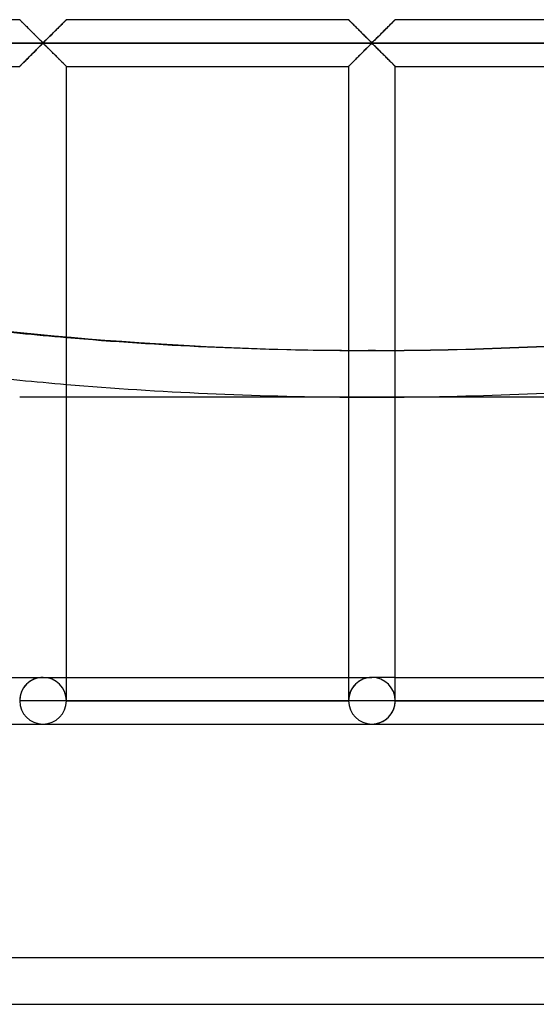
# Model space of a CAD drawing. Header units: millimetres. Extents: x -455 to 455, y -455 to 455.
# Tile 23 of 58: x -38 to 18, y -455 to -350. Entities that reach past the tile are written whole.
import ezdxf

# ---------------------------------------------------------------- set-up
doc = ezdxf.new("R2010")
doc.units = ezdxf.units.MM
doc.layers.add('MAIN-1', color=7, linetype='Continuous')
doc.layers.add('MAIN-2', color=7, linetype='Continuous')

msp = doc.modelspace()

# ---------------------------------------------------------------- linework, layer by layer
at = {"layer": 'MAIN-1'}
for p, q in [((-67.92, -349.58), (-37.71, -349.58)), ((-37.71, -349.59), (-37.71, -349.58)), ((-37.7, -349.59), (-37.71, -349.59)), ((-37.69, -349.6), (-37.7, -349.59)), ((-37.67, -349.62), (-37.69, -349.6)), ((-37.65, -349.64), (-37.67, -349.62)), ((-37.63, -349.66), (-37.65, -349.64)), ((-37.6, -349.69), (-37.63, -349.66)), ((-37.56, -349.73), (-37.6, -349.69)), ((-37.53, -349.76), (-37.56, -349.73)), ((-37.49, -349.8), (-37.53, -349.76)), ((-37.44, -349.85), (-37.49, -349.8)), ((-37.4, -349.89), (-37.44, -349.85)), ((-37.35, -349.94), (-37.4, -349.89)), ((-37.29, -350), (-37.35, -349.94)), ((-33.03, -349.9), (-33.12, -349.99)), ((-32.95, -349.82), (-33.03, -349.9)), ((-32.88, -349.75), (-32.95, -349.82)), ((-32.82, -349.69), (-32.88, -349.75)), ((-32.77, -349.64), (-32.82, -349.69)), ((-32.74, -349.61), (-32.77, -349.64)), ((-32.72, -349.59), (-32.74, -349.61)), ((-32.71, -349.58), (-32.72, -349.59)), ((-32.71, -349.58), (-2.5, -349.58)), ((-2.5, -349.59), (-2.5, -349.58)), ((-2.49, -349.59), (-2.5, -349.59)), ((-2.48, -349.6), (-2.49, -349.59)), ((-2.46, -349.62), (-2.48, -349.6)), ((-2.44, -349.64), (-2.46, -349.62)), ((-2.42, -349.66), (-2.44, -349.64)), ((-2.39, -349.69), (-2.42, -349.66)), ((-2.36, -349.73), (-2.39, -349.69)), ((-2.32, -349.76), (-2.36, -349.73)), ((-2.28, -349.8), (-2.32, -349.76)), ((-2.24, -349.85), (-2.28, -349.8)), ((-2.19, -349.89), (-2.24, -349.85)), ((-2.14, -349.94), (-2.19, -349.89)), ((-2.09, -350), (-2.14, -349.94)), ((2.18, -349.9), (2.09, -349.99)), ((2.26, -349.82), (2.18, -349.9)), ((2.33, -349.75), (2.26, -349.82)), ((2.39, -349.69), (2.33, -349.75)), ((2.44, -349.64), (2.39, -349.69)), ((2.47, -349.61), (2.44, -349.64)), ((2.49, -349.59), (2.47, -349.61)), ((2.5, -349.58), (2.49, -349.59)), ((2.5, -349.58), (32.71, -349.58)), ((-37.24, -350.05), (-37.29, -350)), ((-37.18, -350.11), (-37.24, -350.05)), ((-37.12, -350.17), (-37.18, -350.11)), ((-37.06, -350.23), (-37.12, -350.17)), ((-37, -350.29), (-37.06, -350.23)), ((-36.94, -350.35), (-37, -350.29)), ((-36.88, -350.41), (-36.94, -350.35)), ((-36.82, -350.48), (-36.88, -350.41)), ((-36.75, -350.54), (-36.82, -350.48)), ((-36.68, -350.61), (-36.75, -350.54)), ((-36.62, -350.67), (-36.68, -350.61)), ((-36.55, -350.74), (-36.62, -350.67)), ((-36.48, -350.81), (-36.55, -350.74)), ((-36.41, -350.88), (-36.48, -350.81)), ((-36.34, -350.95), (-36.41, -350.88)), ((-36.27, -351.02), (-36.34, -350.95)), ((-36.2, -351.09), (-36.27, -351.02)), ((-34.12, -350.99), (-34.24, -351.11)), ((-34, -350.87), (-34.12, -350.99)), ((-33.88, -350.75), (-34, -350.87)), ((-33.76, -350.63), (-33.88, -350.75)), ((-33.64, -350.52), (-33.76, -350.63)), ((-33.53, -350.4), (-33.64, -350.52)), ((-33.42, -350.3), (-33.53, -350.4)), ((-33.32, -350.19), (-33.42, -350.3)), ((-33.21, -350.09), (-33.32, -350.19)), ((-33.12, -349.99), (-33.21, -350.09)), ((-2.03, -350.05), (-2.09, -350)), ((-1.97, -350.11), (-2.03, -350.05)), ((-1.92, -350.17), (-1.97, -350.11)), ((-1.86, -350.23), (-1.92, -350.17)), ((-1.8, -350.29), (-1.86, -350.23)), ((-1.73, -350.35), (-1.8, -350.29)), ((-1.67, -350.41), (-1.73, -350.35)), ((-1.61, -350.48), (-1.67, -350.41)), ((-1.54, -350.54), (-1.61, -350.48)), ((-1.47, -350.61), (-1.54, -350.54)), ((-1.41, -350.67), (-1.47, -350.61)), ((-1.34, -350.74), (-1.41, -350.67)), ((-1.27, -350.81), (-1.34, -350.74)), ((-1.2, -350.88), (-1.27, -350.81)), ((-1.13, -350.95), (-1.2, -350.88)), ((-1.06, -351.02), (-1.13, -350.95)), ((-0.99, -351.09), (-1.06, -351.02)), ((1.09, -350.99), (0.97, -351.11)), ((1.21, -350.87), (1.09, -350.99)), ((1.33, -350.75), (1.21, -350.87)), ((1.45, -350.63), (1.33, -350.75)), ((1.57, -350.52), (1.45, -350.63)), ((1.68, -350.4), (1.57, -350.52)), ((1.79, -350.3), (1.68, -350.4)), ((1.89, -350.19), (1.79, -350.3)), ((1.99, -350.09), (1.89, -350.19)), ((2.09, -349.99), (1.99, -350.09)), ((422.5, -352.08), (-422.5, -352.08)), ((-36.13, -351.15), (-36.2, -351.09)), ((-36.07, -351.22), (-36.13, -351.15)), ((-36, -351.29), (-36.07, -351.22)), ((-35.93, -351.35), (-36, -351.29)), ((-35.87, -351.42), (-35.93, -351.35)), ((-35.8, -351.49), (-35.87, -351.42)), ((-35.74, -351.55), (-35.8, -351.49)), ((-35.68, -351.61), (-35.74, -351.55)), ((-35.62, -351.67), (-35.68, -351.61)), ((-35.56, -351.73), (-35.62, -351.67)), ((-35.5, -351.78), (-35.56, -351.73)), ((-35.44, -351.84), (-35.5, -351.78)), ((-35.39, -351.89), (-35.44, -351.84)), ((-35.34, -351.94), (-35.39, -351.89)), ((-35.28, -351.98), (-35.34, -351.94)), ((-35.21, -352.01), (-35.28, -351.98)), ((-35.09, -351.95), (-35.21, -352.01)), ((-35, -351.86), (-35.09, -351.95)), ((-34.9, -351.77), (-35, -351.86)), ((-34.8, -351.67), (-34.9, -351.77)), ((-34.7, -351.57), (-34.8, -351.67)), ((-34.59, -351.46), (-34.7, -351.57)), ((-34.47, -351.34), (-34.59, -351.46)), ((-34.35, -351.23), (-34.47, -351.34)), ((-34.24, -351.11), (-34.35, -351.23)), ((-0.93, -351.15), (-0.99, -351.09)), ((-0.86, -351.22), (-0.93, -351.15)), ((-0.79, -351.29), (-0.86, -351.22)), ((-0.73, -351.35), (-0.79, -351.29)), ((-0.66, -351.42), (-0.73, -351.35)), ((-0.59, -351.49), (-0.66, -351.42)), ((-0.53, -351.55), (-0.59, -351.49)), ((-0.47, -351.61), (-0.53, -351.55)), ((-0.41, -351.67), (-0.47, -351.61)), ((-0.35, -351.73), (-0.41, -351.67)), ((-0.29, -351.78), (-0.35, -351.73)), ((-0.23, -351.84), (-0.29, -351.78)), ((-0.18, -351.89), (-0.23, -351.84)), ((-0.13, -351.94), (-0.18, -351.89)), ((-0.07, -351.98), (-0.13, -351.94)), ((0, -352.01), (-0.07, -351.98)), ((0.11, -351.95), (0, -352.01)), ((0.21, -351.86), (0.11, -351.95)), ((0.3, -351.77), (0.21, -351.86)), ((0.4, -351.67), (0.3, -351.77)), ((0.51, -351.57), (0.4, -351.67)), ((0.62, -351.46), (0.51, -351.57)), ((0.74, -351.34), (0.62, -351.46)), ((0.85, -351.23), (0.74, -351.34)), ((0.97, -351.11), (0.85, -351.23)), ((-36.3, -353.18), (-36.18, -353.06)), ((-36.18, -353.06), (-36.06, -352.94)), ((-36.06, -352.94), (-35.95, -352.82)), ((-35.95, -352.82), (-35.83, -352.71)), ((-35.83, -352.71), (-35.72, -352.6)), ((-35.72, -352.6), (-35.61, -352.49)), ((-35.61, -352.49), (-35.51, -352.39)), ((-35.51, -352.39), (-35.42, -352.3)), ((-35.42, -352.3), (-35.32, -352.22)), ((-35.32, -352.22), (-35.21, -352.15)), ((-35.21, -352.15), (-35.14, -352.19)), ((-35.14, -352.19), (-35.08, -352.23)), ((-35.08, -352.23), (-35.03, -352.28)), ((-35.03, -352.28), (-34.97, -352.33)), ((-34.97, -352.33), (-34.92, -352.38)), ((-34.92, -352.38), (-34.86, -352.44)), ((-34.86, -352.44), (-34.8, -352.5)), ((-34.8, -352.5), (-34.74, -352.56)), ((-34.74, -352.56), (-34.68, -352.62)), ((-34.68, -352.62), (-34.61, -352.68)), ((-34.61, -352.68), (-34.55, -352.75)), ((-34.55, -352.75), (-34.48, -352.81)), ((-34.48, -352.81), (-34.42, -352.88)), ((-34.42, -352.88), (-34.35, -352.94)), ((-34.35, -352.94), (-34.28, -353.01)), ((-34.28, -353.01), (-34.21, -353.08)), ((-34.21, -353.08), (-34.15, -353.15)), ((-1.09, -353.18), (-0.97, -353.06)), ((-0.97, -353.06), (-0.85, -352.94)), ((-0.85, -352.94), (-0.74, -352.82)), ((-0.74, -352.82), (-0.62, -352.71)), ((-0.62, -352.71), (-0.51, -352.6)), ((-0.51, -352.6), (-0.4, -352.49)), ((-0.4, -352.49), (-0.3, -352.39)), ((-0.3, -352.39), (-0.21, -352.3)), ((-0.21, -352.3), (-0.11, -352.22)), ((-0.11, -352.22), (0, -352.15)), ((0, -352.15), (0.07, -352.19)), ((0.07, -352.19), (0.13, -352.23)), ((0.13, -352.23), (0.18, -352.28)), ((0.18, -352.28), (0.23, -352.33)), ((0.23, -352.33), (0.29, -352.38)), ((0.29, -352.38), (0.35, -352.44)), ((0.35, -352.44), (0.41, -352.5)), ((0.41, -352.5), (0.47, -352.56)), ((0.47, -352.56), (0.53, -352.62)), ((0.53, -352.62), (0.59, -352.68)), ((0.59, -352.68), (0.66, -352.75)), ((0.66, -352.75), (0.73, -352.81)), ((0.73, -352.81), (0.79, -352.88)), ((0.79, -352.88), (0.86, -352.94)), ((0.86, -352.94), (0.93, -353.01)), ((0.93, -353.01), (0.99, -353.08)), ((0.99, -353.08), (1.06, -353.15)), ((-37.39, -354.26), (-37.3, -354.17)), ((-37.3, -354.17), (-37.2, -354.08)), ((-37.2, -354.08), (-37.1, -353.98)), ((-37.1, -353.98), (-36.99, -353.87)), ((-36.99, -353.87), (-36.89, -353.76)), ((-36.89, -353.76), (-36.77, -353.65)), ((-36.77, -353.65), (-36.66, -353.53)), ((-36.66, -353.53), (-36.54, -353.42)), ((-36.54, -353.42), (-36.42, -353.3)), ((-36.42, -353.3), (-36.3, -353.18)), ((-34.15, -353.15), (-34.08, -353.22)), ((-34.08, -353.22), (-34.01, -353.29)), ((-34.01, -353.29), (-33.94, -353.36)), ((-33.94, -353.36), (-33.87, -353.42)), ((-33.87, -353.42), (-33.8, -353.49)), ((-33.8, -353.49), (-33.73, -353.56)), ((-33.73, -353.56), (-33.67, -353.63)), ((-33.67, -353.63), (-33.6, -353.69)), ((-33.6, -353.69), (-33.54, -353.76)), ((-33.54, -353.76), (-33.47, -353.82)), ((-33.47, -353.82), (-33.41, -353.88)), ((-33.41, -353.88), (-33.35, -353.94)), ((-33.35, -353.94), (-33.29, -354)), ((-33.29, -354), (-33.23, -354.06)), ((-33.23, -354.06), (-33.18, -354.12)), ((-33.18, -354.12), (-33.12, -354.17)), ((-33.12, -354.17), (-33.07, -354.22)), ((-2.18, -354.26), (-2.09, -354.17)), ((-2.09, -354.17), (-1.99, -354.08)), ((-1.99, -354.08), (-1.89, -353.98)), ((-1.89, -353.98), (-1.79, -353.87)), ((-1.79, -353.87), (-1.68, -353.76)), ((-1.68, -353.76), (-1.57, -353.65)), ((-1.57, -353.65), (-1.45, -353.53)), ((-1.45, -353.53), (-1.33, -353.42)), ((-1.33, -353.42), (-1.21, -353.3)), ((-1.21, -353.3), (-1.09, -353.18)), ((1.06, -353.15), (1.13, -353.22)), ((1.13, -353.22), (1.2, -353.29)), ((1.2, -353.29), (1.27, -353.36)), ((1.27, -353.36), (1.34, -353.42)), ((1.34, -353.42), (1.41, -353.49)), ((1.41, -353.49), (1.47, -353.56)), ((1.47, -353.56), (1.54, -353.63)), ((1.54, -353.63), (1.61, -353.69)), ((1.61, -353.69), (1.67, -353.76)), ((1.67, -353.76), (1.73, -353.82)), ((1.73, -353.82), (1.8, -353.88)), ((1.8, -353.88), (1.86, -353.94)), ((1.86, -353.94), (1.92, -354)), ((1.92, -354), (1.97, -354.06)), ((1.97, -354.06), (2.03, -354.12)), ((2.03, -354.12), (2.09, -354.17)), ((2.09, -354.17), (2.14, -354.22)), ((-67.92, -354.58), (-37.71, -354.58)), ((-37.71, -354.58), (-37.7, -354.58)), ((-37.7, -354.58), (-37.68, -354.56)), ((-37.68, -354.56), (-37.65, -354.52)), ((-37.65, -354.52), (-37.6, -354.47)), ((-37.6, -354.47), (-37.54, -354.42)), ((-37.54, -354.42), (-37.47, -354.34)), ((-37.47, -354.34), (-37.39, -354.26)), ((-33.07, -354.22), (-33.02, -354.27)), ((-33.02, -354.27), (-32.97, -354.32)), ((-32.97, -354.32), (-32.93, -354.36)), ((-32.93, -354.36), (-32.89, -354.4)), ((-32.89, -354.4), (-32.85, -354.44)), ((-32.85, -354.44), (-32.82, -354.47)), ((-32.82, -354.47), (-32.79, -354.5)), ((-32.79, -354.5), (-32.77, -354.53)), ((-32.77, -354.53), (-32.75, -354.55)), ((-32.75, -354.55), (-32.73, -354.56)), ((-32.73, -354.56), (-32.72, -354.57)), ((-32.72, -354.57), (-32.71, -354.58)), ((-32.71, -422.5), (-32.71, -354.58)), ((-32.71, -354.58), (-32.71, -354.58)), ((-32.71, -354.58), (-2.5, -354.58)), ((-2.5, -354.58), (-2.5, -422.5)), ((-2.5, -354.58), (-2.49, -354.58)), ((-2.49, -354.58), (-2.47, -354.56)), ((-2.47, -354.56), (-2.44, -354.52)), ((-2.44, -354.52), (-2.39, -354.47)), ((-2.39, -354.47), (-2.33, -354.42)), ((-2.33, -354.42), (-2.26, -354.34)), ((-2.26, -354.34), (-2.18, -354.26)), ((2.14, -354.22), (2.19, -354.27)), ((2.19, -354.27), (2.24, -354.32)), ((2.24, -354.32), (2.28, -354.36)), ((2.28, -354.36), (2.32, -354.4)), ((2.32, -354.4), (2.36, -354.44)), ((2.36, -354.44), (2.39, -354.47)), ((2.39, -354.47), (2.42, -354.5)), ((2.42, -354.5), (2.44, -354.53)), ((2.44, -354.53), (2.46, -354.55)), ((2.46, -354.55), (2.48, -354.56)), ((2.48, -354.56), (2.49, -354.57)), ((2.49, -354.57), (2.5, -354.58)), ((2.5, -422.5), (2.5, -354.58)), ((2.5, -354.58), (2.5, -354.58)), ((2.5, -354.58), (32.71, -354.58)), ((-2.5, -390), (-32.71, -390)), ((32.71, -390), (2.5, -390)), ((-67.92, -420), (-37.71, -420)), ((-32.71, -420), (-2.5, -420)), ((2.5, -420), (32.71, -420)), ((-35.21, -422.5), (-37.71, -422.5)), ((-32.71, -422.5), (-35.21, -422.5)), ((-2.5, -422.5), (-32.71, -422.5)), ((0, -422.5), (-2.5, -422.5)), ((2.5, -422.5), (0, -422.5)), ((32.71, -422.5), (2.5, -422.5)), ((-70.42, -425), (-35.21, -425)), ((-35.21, -425), (0, -425)), ((0, -425), (35.21, -425)), ((-455, -455), (455, -455))]:
    msp.add_line(p, q, dxfattribs=at)
for centre, radius, start, end in [((0, 0), 390, 259.9709, 264.4517), ((0, 0), 390, 265.1889, 269.6329), ((0, 0), 390, 270.3671, 274.811), ((-35.21, -422.5), 2.5, 180, 0), ((0, -422.5), 2.5, 180, 0)]:
    msp.add_arc(centre, radius, start, end, dxfattribs=at)
for centre, major_axis, start_param, end_param in [((-0.39, 0), (0, -385), -0.152539, -0.098292), ((-0.39, 0), (0, -385), -0.085093, -0.005543), ((-0.39, 0), (0, -385), 0.0076, 0.087157), ((0.39, 0), (0, 385), -3.136049, -3.0565)]:
    msp.add_ellipse(centre, major_axis=major_axis, ratio=0.987688, start_param=start_param, end_param=end_param, dxfattribs=at)
at = {"layer": 'MAIN-2'}
for p, q in [((-37.71, -349.58), (-37.7, -349.59)), ((-37.7, -349.59), (-37.69, -349.6)), ((-37.69, -349.6), (-37.67, -349.62)), ((-37.67, -349.62), (-37.64, -349.65)), ((-37.64, -349.65), (-37.6, -349.69)), ((-37.6, -349.69), (-37.55, -349.74)), ((-37.55, -349.74), (-37.5, -349.8)), ((-37.5, -349.8), (-37.43, -349.86)), ((-37.43, -349.86), (-37.37, -349.92)), ((-37.37, -349.92), (-37.29, -350)), ((-33.12, -350), (-33.05, -349.92)), ((-33.05, -349.92), (-32.98, -349.86)), ((-32.98, -349.86), (-32.92, -349.8)), ((-32.92, -349.8), (-32.87, -349.74)), ((-32.87, -349.74), (-32.82, -349.69)), ((-32.82, -349.69), (-32.78, -349.65)), ((-32.78, -349.65), (-32.75, -349.62)), ((-32.75, -349.62), (-32.73, -349.6)), ((-32.73, -349.6), (-32.71, -349.59)), ((-32.71, -349.59), (-32.71, -349.58)), ((-2.5, -349.58), (-2.49, -349.59)), ((-2.49, -349.59), (-2.48, -349.6)), ((-2.48, -349.6), (-2.46, -349.62)), ((-2.46, -349.62), (-2.43, -349.65)), ((-2.43, -349.65), (-2.39, -349.69)), ((-2.39, -349.69), (-2.34, -349.74)), ((-2.34, -349.74), (-2.29, -349.8)), ((-2.29, -349.8), (-2.23, -349.86)), ((-2.23, -349.86), (-2.16, -349.92)), ((-2.16, -349.92), (-2.08, -350)), ((2.08, -350), (2.16, -349.92)), ((2.16, -349.92), (2.23, -349.86)), ((2.23, -349.86), (2.29, -349.8)), ((2.29, -349.8), (2.34, -349.74)), ((2.34, -349.74), (2.39, -349.69)), ((2.39, -349.69), (2.43, -349.65)), ((2.43, -349.65), (2.46, -349.62)), ((2.46, -349.62), (2.48, -349.6)), ((2.48, -349.6), (2.49, -349.59)), ((2.49, -349.59), (2.5, -349.58)), ((-37.29, -350), (-37.22, -350.07)), ((-37.22, -350.07), (-37.13, -350.16)), ((-37.13, -350.16), (-37.05, -350.24)), ((-37.05, -350.24), (-36.96, -350.33)), ((-36.96, -350.33), (-36.88, -350.41)), ((-36.88, -350.41), (-36.79, -350.5)), ((-36.79, -350.5), (-36.69, -350.6)), ((-36.69, -350.6), (-36.6, -350.69)), ((-36.6, -350.69), (-36.5, -350.79)), ((-36.5, -350.79), (-36.41, -350.88)), ((-36.41, -350.88), (-36.31, -350.98)), ((-36.31, -350.98), (-36.21, -351.08)), ((-34.2, -351.08), (-34.11, -350.98)), ((-34.11, -350.98), (-34.01, -350.88)), ((-34.01, -350.88), (-33.91, -350.79)), ((-33.91, -350.79), (-33.82, -350.69)), ((-33.82, -350.69), (-33.72, -350.6)), ((-33.72, -350.6), (-33.63, -350.5)), ((-33.63, -350.5), (-33.54, -350.41)), ((-33.54, -350.41), (-33.45, -350.33)), ((-33.45, -350.33), (-33.37, -350.24)), ((-33.37, -350.24), (-33.28, -350.16)), ((-33.28, -350.16), (-33.2, -350.07)), ((-33.2, -350.07), (-33.12, -350)), ((-2.08, -350), (-2.01, -350.07)), ((-2.01, -350.07), (-1.93, -350.16)), ((-1.93, -350.16), (-1.84, -350.24)), ((-1.84, -350.24), (-1.76, -350.33)), ((-1.76, -350.33), (-1.67, -350.41)), ((-1.67, -350.41), (-1.58, -350.5)), ((-1.58, -350.5), (-1.48, -350.6)), ((-1.48, -350.6), (-1.39, -350.69)), ((-1.39, -350.69), (-1.29, -350.79)), ((-1.29, -350.79), (-1.2, -350.88)), ((-1.2, -350.88), (-1.1, -350.98)), ((-1.1, -350.98), (-1, -351.08)), ((1, -351.08), (1.1, -350.98)), ((1.1, -350.98), (1.2, -350.88)), ((1.2, -350.88), (1.29, -350.79)), ((1.29, -350.79), (1.39, -350.69)), ((1.39, -350.69), (1.48, -350.6)), ((1.48, -350.6), (1.58, -350.5)), ((1.58, -350.5), (1.67, -350.41)), ((1.67, -350.41), (1.76, -350.33)), ((1.76, -350.33), (1.84, -350.24)), ((1.84, -350.24), (1.93, -350.16)), ((1.93, -350.16), (2.01, -350.07)), ((2.01, -350.07), (2.08, -350)), ((-420, -352.08), (420, -352.08)), ((-36.21, -351.08), (-36.12, -351.17)), ((-36.12, -351.17), (-36.02, -351.27)), ((-36.02, -351.27), (-35.93, -351.36)), ((-35.93, -351.36), (-35.84, -351.45)), ((-35.84, -351.45), (-35.75, -351.54)), ((-35.75, -351.54), (-35.66, -351.63)), ((-35.66, -351.63), (-35.57, -351.71)), ((-35.57, -351.71), (-35.49, -351.79)), ((-35.49, -351.79), (-35.42, -351.86)), ((-35.42, -351.86), (-35.34, -351.93)), ((-35.34, -351.93), (-35.26, -351.99)), ((-35.26, -351.99), (-35.15, -351.99)), ((-35.15, -351.99), (-35.07, -351.93)), ((-35.07, -351.93), (-35, -351.86)), ((-35, -351.86), (-34.92, -351.79)), ((-34.92, -351.79), (-34.84, -351.71)), ((-34.84, -351.71), (-34.76, -351.63)), ((-34.76, -351.63), (-34.67, -351.54)), ((-34.67, -351.54), (-34.58, -351.45)), ((-34.58, -351.45), (-34.49, -351.36)), ((-34.49, -351.36), (-34.39, -351.27)), ((-34.39, -351.27), (-34.3, -351.17)), ((-34.3, -351.17), (-34.2, -351.08)), ((-1, -351.08), (-0.91, -351.17)), ((-0.91, -351.17), (-0.81, -351.27)), ((-0.81, -351.27), (-0.72, -351.36)), ((-0.72, -351.36), (-0.63, -351.45)), ((-0.63, -351.45), (-0.54, -351.54)), ((-0.54, -351.54), (-0.45, -351.63)), ((-0.45, -351.63), (-0.37, -351.71)), ((-0.37, -351.71), (-0.29, -351.79)), ((-0.29, -351.79), (-0.21, -351.86)), ((-0.21, -351.86), (-0.13, -351.93)), ((-0.13, -351.93), (-0.06, -351.99)), ((-0.06, -351.99), (0.06, -351.99)), ((0.06, -351.99), (0.13, -351.93)), ((0.13, -351.93), (0.21, -351.86)), ((0.21, -351.86), (0.29, -351.79)), ((0.29, -351.79), (0.37, -351.71)), ((0.37, -351.71), (0.45, -351.63)), ((0.45, -351.63), (0.54, -351.54)), ((0.54, -351.54), (0.63, -351.45)), ((0.63, -351.45), (0.72, -351.36)), ((0.72, -351.36), (0.81, -351.27)), ((0.81, -351.27), (0.91, -351.17)), ((0.91, -351.17), (1, -351.08)), ((-36.21, -353.09), (-36.31, -353.19)), ((-36.12, -352.99), (-36.21, -353.09)), ((-36.02, -352.9), (-36.12, -352.99)), ((-35.93, -352.81), (-36.02, -352.9)), ((-35.84, -352.72), (-35.93, -352.81)), ((-35.75, -352.63), (-35.84, -352.72)), ((-35.66, -352.54), (-35.75, -352.63)), ((-35.57, -352.46), (-35.66, -352.54)), ((-35.49, -352.38), (-35.57, -352.46)), ((-35.42, -352.3), (-35.49, -352.38)), ((-35.34, -352.23), (-35.42, -352.3)), ((-35.26, -352.17), (-35.34, -352.23)), ((-35.15, -352.17), (-35.26, -352.17)), ((-35.07, -352.23), (-35.15, -352.17)), ((-35, -352.3), (-35.07, -352.23)), ((-34.92, -352.38), (-35, -352.3)), ((-34.84, -352.46), (-34.92, -352.38)), ((-34.76, -352.54), (-34.84, -352.46)), ((-34.67, -352.63), (-34.76, -352.54)), ((-34.58, -352.72), (-34.67, -352.63)), ((-34.49, -352.81), (-34.58, -352.72)), ((-34.39, -352.9), (-34.49, -352.81)), ((-34.3, -352.99), (-34.39, -352.9)), ((-34.2, -353.09), (-34.3, -352.99)), ((-34.11, -353.19), (-34.2, -353.09)), ((-1, -353.09), (-1.1, -353.19)), ((-0.91, -352.99), (-1, -353.09)), ((-0.81, -352.9), (-0.91, -352.99)), ((-0.72, -352.81), (-0.81, -352.9)), ((-0.63, -352.72), (-0.72, -352.81)), ((-0.54, -352.63), (-0.63, -352.72)), ((-0.45, -352.54), (-0.54, -352.63)), ((-0.37, -352.46), (-0.45, -352.54)), ((-0.29, -352.38), (-0.37, -352.46)), ((-0.21, -352.3), (-0.29, -352.38)), ((-0.13, -352.23), (-0.21, -352.3)), ((-0.06, -352.17), (-0.13, -352.23)), ((0.06, -352.17), (-0.06, -352.17)), ((0.13, -352.23), (0.06, -352.17)), ((0.21, -352.3), (0.13, -352.23)), ((0.29, -352.38), (0.21, -352.3)), ((0.37, -352.46), (0.29, -352.38)), ((0.45, -352.54), (0.37, -352.46)), ((0.54, -352.63), (0.45, -352.54)), ((0.63, -352.72), (0.54, -352.63)), ((0.72, -352.81), (0.63, -352.72)), ((0.81, -352.9), (0.72, -352.81)), ((0.91, -352.99), (0.81, -352.9)), ((1, -353.09), (0.91, -352.99)), ((1.1, -353.19), (1, -353.09)), ((-37.29, -354.17), (-37.37, -354.24)), ((-37.22, -354.09), (-37.29, -354.17)), ((-37.13, -354.01), (-37.22, -354.09)), ((-37.05, -353.93), (-37.13, -354.01)), ((-36.96, -353.84), (-37.05, -353.93)), ((-36.88, -353.75), (-36.96, -353.84)), ((-36.79, -353.66), (-36.88, -353.75)), ((-36.69, -353.57), (-36.79, -353.66)), ((-36.6, -353.47), (-36.69, -353.57)), ((-36.5, -353.38), (-36.6, -353.47)), ((-36.41, -353.28), (-36.5, -353.38)), ((-36.31, -353.19), (-36.41, -353.28)), ((-34.01, -353.28), (-34.11, -353.19)), ((-33.91, -353.38), (-34.01, -353.28)), ((-33.82, -353.47), (-33.91, -353.38)), ((-33.72, -353.57), (-33.82, -353.47)), ((-33.63, -353.66), (-33.72, -353.57)), ((-33.54, -353.75), (-33.63, -353.66)), ((-33.45, -353.84), (-33.54, -353.75)), ((-33.37, -353.93), (-33.45, -353.84)), ((-33.28, -354.01), (-33.37, -353.93)), ((-33.2, -354.09), (-33.28, -354.01)), ((-33.12, -354.17), (-33.2, -354.09)), ((-33.05, -354.24), (-33.12, -354.17)), ((-2.08, -354.17), (-2.16, -354.24)), ((-2.01, -354.09), (-2.08, -354.17)), ((-1.93, -354.01), (-2.01, -354.09)), ((-1.84, -353.93), (-1.93, -354.01)), ((-1.76, -353.84), (-1.84, -353.93)), ((-1.67, -353.75), (-1.76, -353.84)), ((-1.58, -353.66), (-1.67, -353.75)), ((-1.48, -353.57), (-1.58, -353.66)), ((-1.39, -353.47), (-1.48, -353.57)), ((-1.29, -353.38), (-1.39, -353.47)), ((-1.2, -353.28), (-1.29, -353.38)), ((-1.1, -353.19), (-1.2, -353.28)), ((1.2, -353.28), (1.1, -353.19)), ((1.29, -353.38), (1.2, -353.28)), ((1.39, -353.47), (1.29, -353.38)), ((1.48, -353.57), (1.39, -353.47)), ((1.58, -353.66), (1.48, -353.57)), ((1.67, -353.75), (1.58, -353.66)), ((1.76, -353.84), (1.67, -353.75)), ((1.84, -353.93), (1.76, -353.84)), ((1.93, -354.01), (1.84, -353.93)), ((2.01, -354.09), (1.93, -354.01)), ((2.08, -354.17), (2.01, -354.09)), ((2.16, -354.24), (2.08, -354.17)), ((-37.7, -354.58), (-37.71, -354.58)), ((-37.69, -354.57), (-37.7, -354.58)), ((-37.67, -354.54), (-37.69, -354.57)), ((-37.64, -354.51), (-37.67, -354.54)), ((-37.6, -354.47), (-37.64, -354.51)), ((-37.55, -354.43), (-37.6, -354.47)), ((-37.5, -354.37), (-37.55, -354.43)), ((-37.43, -354.31), (-37.5, -354.37)), ((-37.37, -354.24), (-37.43, -354.31)), ((-32.98, -354.31), (-33.05, -354.24)), ((-32.92, -354.37), (-32.98, -354.31)), ((-32.87, -354.43), (-32.92, -354.37)), ((-32.82, -354.47), (-32.87, -354.43)), ((-32.78, -354.51), (-32.82, -354.47)), ((-32.75, -354.54), (-32.78, -354.51)), ((-32.73, -354.57), (-32.75, -354.54)), ((-32.71, -354.58), (-32.73, -354.57)), ((-32.71, -354.58), (-32.71, -354.58)), ((-2.49, -354.58), (-2.5, -354.58)), ((-2.48, -354.57), (-2.49, -354.58)), ((-2.46, -354.54), (-2.48, -354.57)), ((-2.43, -354.51), (-2.46, -354.54)), ((-2.39, -354.47), (-2.43, -354.51)), ((-2.34, -354.43), (-2.39, -354.47)), ((-2.29, -354.37), (-2.34, -354.43)), ((-2.23, -354.31), (-2.29, -354.37)), ((-2.16, -354.24), (-2.23, -354.31)), ((2.23, -354.31), (2.16, -354.24)), ((2.29, -354.37), (2.23, -354.31)), ((2.34, -354.43), (2.29, -354.37)), ((2.39, -354.47), (2.34, -354.43)), ((2.43, -354.51), (2.39, -354.47)), ((2.46, -354.54), (2.43, -354.51)), ((2.48, -354.57), (2.46, -354.54)), ((2.49, -354.58), (2.48, -354.57)), ((2.5, -354.58), (2.49, -354.58)), ((0.39, -385), (-0.39, -385)), ((-32.71, -390), (-37.71, -390)), ((2.5, -390), (-2.5, -390)), ((-37.71, -420), (-35.21, -420)), ((-35.21, -420), (-32.71, -420)), ((-2.5, -420), (0, -420)), ((2.5, -420), (0, -420)), ((-32.71, -422.5), (-32.71, -422.5)), ((-32.71, -422.5), (-32.71, -422.5)), ((-2.5, -422.5), (-32.71, -422.5)), ((-32.71, -422.5), (-2.5, -422.5)), ((-32.71, -422.5), (-32.71, -422.5)), ((-32.71, -422.5), (-2.5, -422.5)), ((-2.5, -422.5), (-2.5, -422.5)), ((-2.5, -422.5), (-2.5, -422.5)), ((-2.5, -422.5), (-2.5, -422.5)), ((2.5, -422.5), (2.5, -422.5)), ((2.5, -422.5), (2.5, -422.5)), ((32.71, -422.5), (2.5, -422.5)), ((2.5, -422.5), (32.71, -422.5)), ((2.5, -422.5), (2.5, -422.5)), ((2.5, -422.5), (32.71, -422.5)), ((-450, -450), (450, -450))]:
    msp.add_line(p, q, dxfattribs=at)
for start, end in [(264.4517, 265.1889), (269.6329, 270.3671)]:
    msp.add_arc((0, 0), 390, start, end, dxfattribs=at)
for centre, major_axis, ratio, start_param, end_param in [((0.39, 0), (0, 385), 0.987688, 2.989054, 3.141593), ((-0.39, 0), (0, -385), 0.987688, -0.098292, -0.085093), ((-0.39, 0), (0, -385), 0.987688, -0.005543, 0), ((-0.39, 0), (0, -385), 0.987688, 0, 0.0076), ((0.39, 0), (0, 385), 0.987688, 3.141593, 3.147136), ((-35.21, -422.5), (0, 2.5), 1, -1.570796, 1.570796), ((-35.21, -422.5), (0, -2.5), 1, -3.141593, -1.570796), ((-35.21, -422.5), (0, 2.5), 1, -1.570796, 0), ((0, -422.5), (0, 2.5), 1, -1.570796, 1.570796), ((0, -422.5), (0, -2.5), 1, -3.141593, -1.570796), ((0, -422.5), (0, 2.5), 1, -1.570796, 0), ((-35.21, -422.5), (0, -2.5), 1, -1.570796, 0), ((-35.21, -422.5), (0, 2.5), 1, 3.141593, 4.712389), ((0, -422.5), (0, -2.5), 1, -1.570796, 0), ((0, -422.5), (0, 2.5), 1, -3.141593, -1.570796)]:
    msp.add_ellipse(centre, major_axis=major_axis, ratio=ratio, start_param=start_param, end_param=end_param, dxfattribs=at)

doc.saveas('drawing.dxf')
